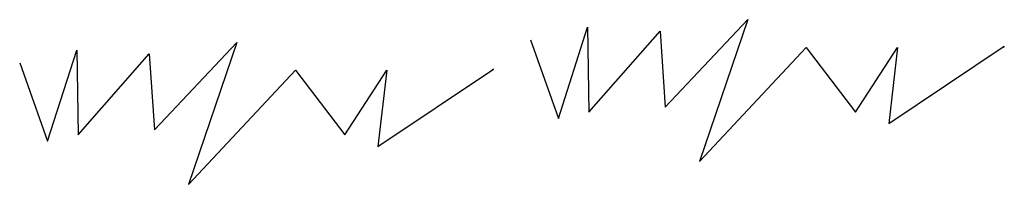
# Model space of a CAD drawing. Extents: x 3409653 to 3410193, y 5788342 to 5789000.
# Tile 53 of 79: x 3409845.935 to 3409848.585, y 5788879.225 to 5788879.669. Entities that reach past the tile are written whole.
import ezdxf

# ---------------------------------------------------------------- set-up
doc = ezdxf.new("R2010")
doc.units = 0
doc.header["$MEASUREMENT"] = 0
doc.linetypes.add('LINIENART0', pattern=[0])
doc.layers.add('Schnitt_Ablauf_Mulde', color=7, linetype='Continuous')

msp = doc.modelspace()

# ---------------------------------------------------------------- linework, layer by layer
at = {"layer": 'Schnitt_Ablauf_Mulde', "color": 17, "linetype": 'LINIENART0'}
for p, q in [((3409847.6723, 5788879.43326), (3409847.8946, 5788879.66924)), ((3409847.6723, 5788879.43326), (3409847.8946, 5788879.66924)), ((3409847.8946, 5788879.66924), (3409847.76464, 5788879.2862)), ((3409847.8946, 5788879.66924), (3409847.76464, 5788879.2862)), ((3409847.38502, 5788879.40248), (3409847.46368, 5788879.64872)), ((3409847.38502, 5788879.40248), (3409847.46368, 5788879.64872)), ((3409847.46368, 5788879.64872), (3409847.4671, 5788879.41958)), ((3409847.46368, 5788879.64872), (3409847.4671, 5788879.41958)), ((3409847.4671, 5788879.41958), (3409847.65862, 5788879.63846)), ((3409847.4671, 5788879.41958), (3409847.65862, 5788879.63846)), ((3409847.65862, 5788879.63846), (3409847.6723, 5788879.43326)), ((3409847.65862, 5788879.63846), (3409847.6723, 5788879.43326)), ((3409846.29746, 5788879.3717), (3409846.51976, 5788879.60768)), ((3409846.29746, 5788879.3717), (3409846.51976, 5788879.60768)), ((3409846.51976, 5788879.60768), (3409846.3898, 5788879.22464)), ((3409846.51976, 5788879.60768), (3409846.3898, 5788879.22464)), ((3409847.30978, 5788879.61452), (3409847.38502, 5788879.40248)), ((3409847.30978, 5788879.61452), (3409847.38502, 5788879.40248)), ((3409846.01018, 5788879.34092), (3409846.08884, 5788879.58716)), ((3409846.01018, 5788879.34092), (3409846.08884, 5788879.58716)), ((3409846.08884, 5788879.58716), (3409846.09226, 5788879.35802)), ((3409846.08884, 5788879.58716), (3409846.09226, 5788879.35802)), ((3409846.09226, 5788879.35802), (3409846.28378, 5788879.5769)), ((3409846.09226, 5788879.35802), (3409846.28378, 5788879.5769)), ((3409846.28378, 5788879.5769), (3409846.29746, 5788879.3717)), ((3409846.28378, 5788879.5769), (3409846.29746, 5788879.3717)), ((3409847.76464, 5788879.2862), (3409848.05192, 5788879.594)), ((3409847.76464, 5788879.2862), (3409848.05192, 5788879.594)), ((3409848.05192, 5788879.594), (3409848.1853, 5788879.41958)), ((3409848.05192, 5788879.594), (3409848.1853, 5788879.41958)), ((3409848.1853, 5788879.41958), (3409848.29816, 5788879.594)), ((3409848.1853, 5788879.41958), (3409848.29816, 5788879.594)), ((3409848.27422, 5788879.3888), (3409848.58544, 5788879.59742)), ((3409848.27422, 5788879.3888), (3409848.58544, 5788879.59742)), ((3409848.29816, 5788879.594), (3409848.27422, 5788879.3888)), ((3409848.29816, 5788879.594), (3409848.27422, 5788879.3888)), ((3409848.58544, 5788879.59742), (3409848.58202, 5788879.594)), ((3409848.58544, 5788879.59742), (3409848.58202, 5788879.594)), ((3409845.93494, 5788879.55296), (3409846.01018, 5788879.34092)), ((3409845.93494, 5788879.55296), (3409846.01018, 5788879.34092)), ((3409846.3898, 5788879.22464), (3409846.67708, 5788879.53244)), ((3409846.3898, 5788879.22464), (3409846.67708, 5788879.53244)), ((3409846.67708, 5788879.53244), (3409846.81046, 5788879.35802)), ((3409846.67708, 5788879.53244), (3409846.81046, 5788879.35802)), ((3409846.81046, 5788879.35802), (3409846.92332, 5788879.53244)), ((3409846.81046, 5788879.35802), (3409846.92332, 5788879.53244)), ((3409846.89938, 5788879.32724), (3409847.2106, 5788879.53586)), ((3409846.89938, 5788879.32724), (3409847.2106, 5788879.53586)), ((3409846.92332, 5788879.53244), (3409846.89938, 5788879.32724)), ((3409846.92332, 5788879.53244), (3409846.89938, 5788879.32724)), ((3409847.2106, 5788879.53586), (3409847.20718, 5788879.53244)), ((3409847.2106, 5788879.53586), (3409847.20718, 5788879.53244))]:
    msp.add_line(p, q, dxfattribs=at)

doc.saveas('drawing.dxf')
